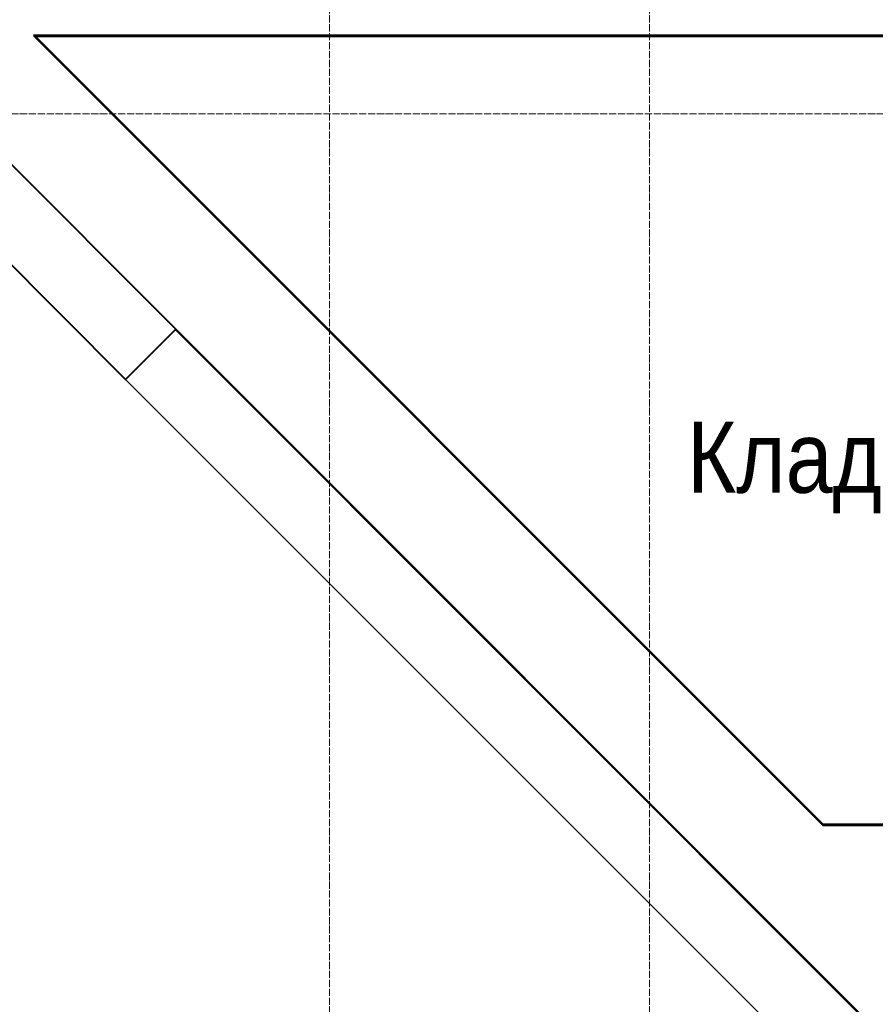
# Model space of a CAD drawing. Header units: millimetres. Extents: x 5617 to 91811, y 7718 to 89253.
# Tile 52 of 66: x 73493 to 75898, y 68297 to 71064. Entities that reach past the tile are written whole.
import ezdxf

# ---------------------------------------------------------------- set-up
doc = ezdxf.new("R2010")
doc.units = ezdxf.units.MM
doc.linetypes.add('ADSK_Линия сетки', pattern=[25, 20, -2.5, 0, -2.5])
doc.linetypes.add('Линия сетки', pattern=[25, 20, -2.5, 0, -2.5])
for name, color, linetype, lineweight in [('Марки помещений', 7, 'Continuous', 20), ('Оси', 7, 'Continuous', 9), ('Перекрытия', 7, 'Continuous', 18), ('Стены разрез', 7, 'Continuous', 40)]:
    doc.layers.add(name, color=color, linetype=linetype, lineweight=lineweight)
doc.styles.add('Arial_3', font='arial.ttf', dxfattribs={"width": 0.85, "height": 200})

# ---------------------------------------------------------------- blocks, each defined once
blk = doc.blocks.new('135_SLK_GD_AR_rvt-1-МКСС_LB02_-11_400__Кабельные конструкции_Лотки_1')
at = {"layer": 'Перекрытия', "color": 254, "true_color": 0xcccccc}
for p, q in [((43820, 71020), (41420.5, 71020)), ((41677.3, 70053.3), (43640.3, 68090.3)), ((43640.5, 68800), (45000, 68800))]:
    blk.add_line(p, q, dxfattribs=at)
at = {"layer": 'Перекрытия', "color": 254, "lineweight": 40, "true_color": 0xcccccc}
for p, q in [((41818.8, 70194.7), (41033.6, 70979.9)), ((40892.2, 70838.5), (41677.3, 70053.3)), ((41677.3, 70053.3), (41818.8, 70194.7))]:
    blk.add_line(p, q, dxfattribs=at)
at = {"layer": 'Стены разрез', "color": 254, "true_color": 0xcccccc}
for p, q in [((41417.7, 71020), (43637.7, 68800)), ((41420.5, 71020), (41417.7, 71020)), ((43818, 71020), (41420.5, 71020)), ((43638.5, 68802), (41422.5, 71018)), ((41422.5, 71018), (43818, 71018)), ((41818.7, 70194.7), (41817.3, 70193.3)), ((41817.3, 70193.3), (43783.6, 68227)), ((43785, 68228.4), (41818.7, 70194.7)), ((43637.7, 68800), (43640.5, 68800)), ((44995, 68802), (43638.5, 68802)), ((43640.5, 68800), (45000, 68800))]:
    blk.add_line(p, q, dxfattribs=at)

msp = doc.modelspace()

# ---------------------------------------------------------------- linework, layer by layer
at = {"layer": 'Оси', "linetype": 'Линия сетки'}
for p, q in [((74363.4, 46634.3), (74363.4, 89252.5)), ((75263.4, 46634.3), (75263.4, 89252.5))]:
    msp.add_line(p, q, dxfattribs=at)
at = {"layer": 'Оси', "linetype": 'ADSK_Линия сетки'}
msp.add_line((91811.2, 70800), (28431, 70800), dxfattribs=at)

# ---------------------------------------------------------------- block references
at = {"lineweight": 5}
msp.add_blockref('135_SLK_GD_AR_rvt-1-МКСС_LB02_-11_400__Кабельные конструкции_Лотки_1', (32113.4, 0), dxfattribs=at)

# ---------------------------------------------------------------- texts
at = {"layer": 'Марки помещений', "lineweight": 9, "insert": (75369.4, 69934.6), "char_height": 200, "width": 1315.168, "attachment_point": 1, "style": 'Arial_3'}
msp.add_mtext('Кладовая', dxfattribs=at)

doc.saveas('drawing.dxf')
